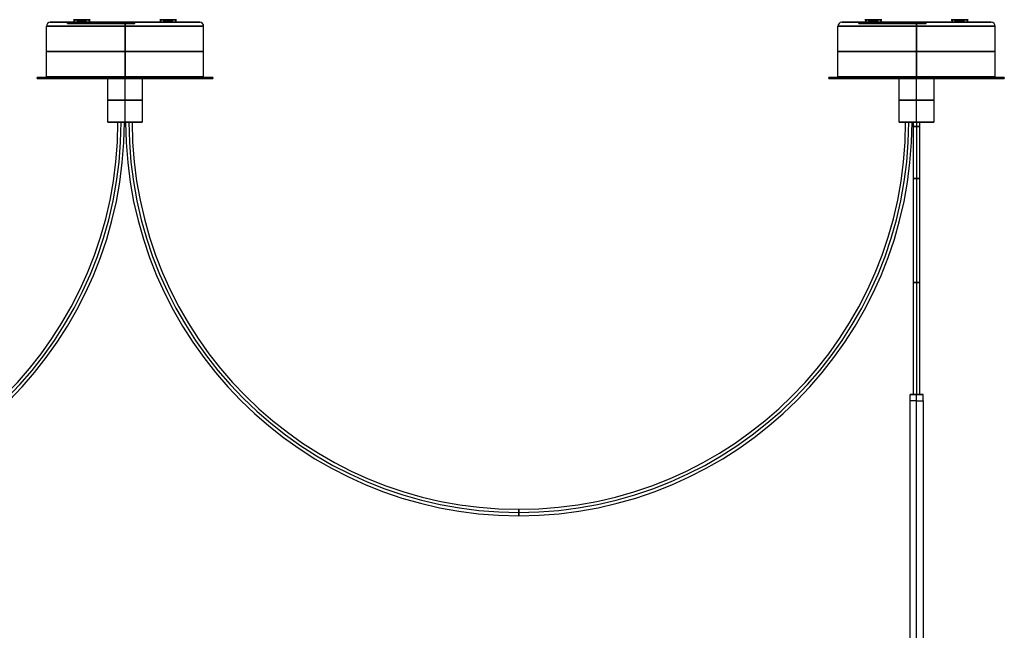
# Model space of a CAD drawing. Header units: millimetres. Extents: x -677 to 676, y -937 to 2.
# Tile 18 of 18: x -81 to 676, y -467 to 2. Entities that reach past the tile are written whole.
import ezdxf

# ---------------------------------------------------------------- set-up
doc = ezdxf.new("R2010")
doc.units = ezdxf.units.MM
doc.header["$MEASUREMENT"] = 0
doc.layers.add('Predefinito', color=7, linetype='Continuous', true_color=0xff0200)

msp = doc.modelspace()

# ---------------------------------------------------------------- linework, layer by layer
at = {"layer": 'Predefinito'}
for p, q in [((-19.19, 0), (-57.5, 0)), ((-44.32, -1, -15.63), (-44.32, 0, -15.63)), ((-34.65, 2, -34.65), (-37.83, 2, -37.83)), ((-36.06, 2, -30.41), (-37.83, 2, -28.64)), ((-34.65, 2, 34.65), (-37.83, 2, 37.83)), ((-37.83, 2, 28.64), (-36.06, 2, 30.41)), ((-36.82, -1, -23.13), (-36.82, 0, -23.13)), ((-36.65, 1, -31.82), (-36.65, 2, -31.82)), ((-36.65, 1, 31.82), (-36.65, 2, 31.82)), ((-36.06, 2, -33.23), (-36.06, 1, -33.23)), ((-36.06, 1, 33.23), (-36.06, 2, 33.23)), ((-33.23, 1.5, -36.06), (-36.06, 1.5, -33.23)), ((-36.06, 1.5, 33.23), (-33.23, 1.5, 36.06)), ((-36.06, 1, -33.23), (-30.41, 1, -33.23)), ((-36.06, 1, 33.23), (-30.41, 1, 33.23)), ((-34.65, 1, -29.82), (-34.65, 2, -29.82)), ((-34.65, 1, -34.65), (-34.65, 2, -34.65)), ((-34.65, 1, 29.82), (-34.65, 2, 29.82)), ((-34.65, 1, 34.65), (-34.65, 2, 34.65)), ((-33.89, 0, -22.53), (-33.89, -1, -22.53)), ((-33.23, 1, -30.41), (-33.23, 2, -30.41)), ((-33.23, 2, 30.41), (-33.23, 1, 30.41)), ((-33.23, 2, 36.06), (-33.23, 1, 36.06)), ((-33.23, 1.5, -30.41), (-30.41, 1.5, -33.23)), ((-30.41, 1.5, 33.23), (-33.23, 1.5, 30.41)), ((-33.23, 1, -30.41), (-33.23, 1, -36.06)), ((-33.23, 1, 36.06), (-33.23, 1, 30.41)), ((-28.64, 2, -28.64), (-31.82, 2, -31.82)), ((-31.82, 1, -36.65), (-31.82, 2, -36.65)), ((-31.82, 1, -31.82), (-31.82, 2, -31.82)), ((-28.64, 2, 28.64), (-31.82, 2, 31.82)), ((-31.82, 1, 31.82), (-31.82, 2, 31.82)), ((-31.82, 1, 36.65), (-31.82, 2, 36.65)), ((-30.41, 2, -33.23), (-30.41, 1, -33.23)), ((-28.64, 2, -37.83), (-30.41, 2, -36.06)), ((-30.41, 2, 36.06), (-28.64, 2, 37.83)), ((-29.82, 1, -34.65), (-29.82, 2, -34.65)), ((-29.82, 1, 34.65), (-29.82, 2, 34.65)), ((-21.34, -1, -0.91), (-21.34, 0, -0.91)), ((-15.48, -1, -14.72), (-15.48, 0, -14.72)), ((-2.93, 0, 6.9), (-2.93, -1, 6.9)), ((0, 0, 57.5), (0, 0, 7.5)), ((0, 0, -8.15), (0, 0, -57.5)), ((0, -1, 7.5), (0, 0, 7.5)), ((2.93, -1, -6.9), (2.93, 0, -6.9)), ((57.5, 0), (7.5, 0)), ((7.5, -1), (7.5, 0)), ((28.64, 2, 28.64), (30.41, 2, 30.41)), ((28.64, 2, 37.83), (31.82, 2, 34.65)), ((28.64, 2, -28.64), (30.41, 2, -30.41)), ((31.82, 2, -34.65), (28.64, 2, -37.83)), ((29.82, 1, 31.82), (29.82, 2, 31.82)), ((29.82, 1, -31.82), (29.82, 2, -31.82)), ((30.41, 1, 33.23), (30.41, 2, 33.23)), ((30.41, 2, -33.23), (30.41, 1, -33.23)), ((30.41, 1.5, 33.23), (33.23, 1.5, 36.06)), ((33.23, 1.5, -36.06), (30.41, 1.5, -33.23)), ((30.41, 1, 33.23), (36.06, 1, 33.23)), ((30.41, 1, -33.23), (36.06, 1, -33.23)), ((31.82, 1, 29.82), (31.82, 2, 29.82)), ((31.82, 1, 34.65), (31.82, 2, 34.65)), ((31.82, 1, -29.82), (31.82, 2, -29.82)), ((31.82, 1, -34.65), (31.82, 2, -34.65)), ((33.23, 2, 30.41), (33.23, 1, 30.41)), ((33.23, 2, 36.06), (33.23, 1, 36.06)), ((33.23, 1, -36.06), (33.23, 2, -36.06)), ((36.06, 1.5, 33.23), (33.23, 1.5, 30.41)), ((33.23, 1.5, -30.41), (36.06, 1.5, -33.23)), ((33.23, 1, 36.06), (33.23, 1, 30.41)), ((33.23, 1, -30.41), (33.23, 1, -36.06)), ((34.65, 2, 31.82), (37.83, 2, 28.64)), ((34.65, 1, 31.82), (34.65, 2, 31.82)), ((34.65, 1, 36.65), (34.65, 2, 36.65)), ((37.83, 2, -28.64), (34.65, 2, -31.82)), ((34.65, 1, -36.65), (34.65, 2, -36.65)), ((34.65, 1, -31.82), (34.65, 2, -31.82)), ((36.06, 2, -33.23), (36.06, 1, -33.23)), ((36.06, 2, 36.06), (37.83, 2, 37.83)), ((36.06, 2, -36.06), (37.83, 2, -37.83)), ((36.65, 1, 34.65), (36.65, 2, 34.65)), ((36.65, 1, -34.65), (36.65, 2, -34.65)), ((589.81, 0), (551.5, 0)), ((564.68, -1, -15.63), (564.68, 0, -15.63)), ((574.35, 2, -34.65), (571.17, 2, -37.83)), ((572.94, 2, -30.41), (571.17, 2, -28.64)), ((574.35, 2, 34.65), (571.17, 2, 37.83)), ((571.17, 2, 28.64), (572.94, 2, 30.41)), ((572.18, -1, -23.13), (572.18, 0, -23.13)), ((572.35, 1, -31.82), (572.35, 2, -31.82)), ((572.35, 1, 31.82), (572.35, 2, 31.82)), ((572.94, 2, -33.23), (572.94, 1, -33.23)), ((572.94, 1, 33.23), (572.94, 2, 33.23)), ((575.77, 1.5, -36.06), (572.94, 1.5, -33.23)), ((572.94, 1.5, 33.23), (575.77, 1.5, 36.06)), ((572.94, 1, -33.23), (578.59, 1, -33.23)), ((572.94, 1, 33.23), (578.59, 1, 33.23)), ((574.35, 1, -29.82), (574.35, 2, -29.82)), ((574.35, 1, -34.65), (574.35, 2, -34.65)), ((574.35, 1, 29.82), (574.35, 2, 29.82)), ((574.35, 1, 34.65), (574.35, 2, 34.65)), ((575.11, 0, -22.53), (575.11, -1, -22.53)), ((575.77, 1, -30.41), (575.77, 2, -30.41)), ((575.77, 2, 30.41), (575.77, 1, 30.41)), ((575.77, 2, 36.06), (575.77, 1, 36.06)), ((575.77, 1.5, -30.41), (578.59, 1.5, -33.23)), ((578.59, 1.5, 33.23), (575.77, 1.5, 30.41)), ((575.77, 1, -30.41), (575.77, 1, -36.06)), ((575.77, 1, 36.06), (575.77, 1, 30.41)), ((580.36, 2, -28.64), (577.18, 2, -31.82)), ((577.18, 1, -36.65), (577.18, 2, -36.65)), ((577.18, 1, -31.82), (577.18, 2, -31.82)), ((580.36, 2, 28.64), (577.18, 2, 31.82)), ((577.18, 1, 31.82), (577.18, 2, 31.82)), ((577.18, 1, 36.65), (577.18, 2, 36.65)), ((578.59, 2, -33.23), (578.59, 1, -33.23)), ((580.36, 2, -37.83), (578.59, 2, -36.06)), ((578.59, 2, 36.06), (580.36, 2, 37.83)), ((579.18, 1, -34.65), (579.18, 2, -34.65)), ((579.18, 1, 34.65), (579.18, 2, 34.65)), ((587.66, -1, -0.91), (587.66, 0, -0.91)), ((593.52, -1, -14.72), (593.52, 0, -14.72)), ((606.07, 0, 6.9), (606.07, -1, 6.9)), ((609, 0, 57.5), (609, 0, 7.5)), ((609, 0, -8.15), (609, 0, -57.5)), ((609, -1, 7.5), (609, 0, 7.5)), ((611.93, -1, -6.9), (611.93, 0, -6.9)), ((666.5, 0), (616.5, 0)), ((616.5, -1), (616.5, 0)), ((637.64, 2, 28.64), (639.41, 2, 30.41)), ((637.64, 2, 37.83), (640.82, 2, 34.65)), ((637.64, 2, -28.64), (639.41, 2, -30.41)), ((640.82, 2, -34.65), (637.64, 2, -37.83)), ((638.82, 1, 31.82), (638.82, 2, 31.82)), ((638.82, 1, -31.82), (638.82, 2, -31.82)), ((639.41, 1, 33.23), (639.41, 2, 33.23)), ((639.41, 2, -33.23), (639.41, 1, -33.23)), ((639.41, 1.5, 33.23), (642.23, 1.5, 36.06)), ((642.23, 1.5, -36.06), (639.41, 1.5, -33.23)), ((639.41, 1, 33.23), (645.06, 1, 33.23)), ((639.41, 1, -33.23), (645.06, 1, -33.23)), ((640.82, 1, 29.82), (640.82, 2, 29.82)), ((640.82, 1, 34.65), (640.82, 2, 34.65)), ((640.82, 1, -29.82), (640.82, 2, -29.82)), ((640.82, 1, -34.65), (640.82, 2, -34.65)), ((642.23, 2, 30.41), (642.23, 1, 30.41)), ((642.23, 2, 36.06), (642.23, 1, 36.06)), ((642.23, 1, -36.06), (642.23, 2, -36.06)), ((645.06, 1.5, 33.23), (642.23, 1.5, 30.41)), ((642.23, 1.5, -30.41), (645.06, 1.5, -33.23)), ((642.23, 1, 36.06), (642.23, 1, 30.41)), ((642.23, 1, -30.41), (642.23, 1, -36.06)), ((643.65, 2, 31.82), (646.83, 2, 28.64)), ((643.65, 1, 31.82), (643.65, 2, 31.82)), ((643.65, 1, 36.65), (643.65, 2, 36.65)), ((646.83, 2, -28.64), (643.65, 2, -31.82)), ((643.65, 1, -36.65), (643.65, 2, -36.65)), ((643.65, 1, -31.82), (643.65, 2, -31.82)), ((645.06, 2, -33.23), (645.06, 1, -33.23)), ((645.06, 2, 36.06), (646.83, 2, 37.83)), ((645.06, 2, -36.06), (646.83, 2, -37.83)), ((645.65, 1, 34.65), (645.65, 2, 34.65)), ((645.65, 1, -34.65), (645.65, 2, -34.65)), ((-60.5, -42), (-60.5, -3)), ((-39.75, -0.5, -8.73), (-2.93, -0.5, 6.9)), ((-37.6, -1, -7.81), (0.78, -1, -7.81)), ((2.93, -0.5, -6.9), (-33.89, -0.5, -22.53)), ((-18.41, -1, 0.33), (-18.41, -1, -15.96)), ((0, -3, -60.5), (0, -42, -60.5)), ((0, -42, 60.5), (0, -3, 60.5)), ((60.5, -42), (60.5, -3)), ((548.5, -42), (548.5, -3)), ((569.25, -0.5, -8.73), (606.07, -0.5, 6.9)), ((571.4, -1, -7.81), (609.78, -1, -7.81)), ((611.93, -0.5, -6.9), (575.11, -0.5, -22.53)), ((590.59, -1, 0.33), (590.59, -1, -15.96)), ((609, -3, -60.5), (609, -42, -60.5)), ((609, -42, 60.5), (609, -3, 60.5)), ((669.5, -42), (669.5, -3)), ((-67.5, -43.1), (-67.5, -42.3)), ((-59, -42.3), (-67.5, -42.3)), ((-13.3, -43.1), (-67.5, -43.1)), ((-59, -42), (-60.5, -42)), ((-59, -42.3), (-59, -42)), ((-13.3, -76.8), (-13.3, -43.1)), ((0, -42.3, 59), (0, -42, 59)), ((0, -42, -59), (0, -42.3, -59)), ((0, -42, 60.5), (0, -42, 59)), ((0, -42, -59), (0, -42, -60.5)), ((0, -42.3, 67.5), (0, -42.3, 59)), ((0, -42.3, -59), (0, -42.3, -67.5)), ((0, -42.3, -67.5), (0, -43.1, -67.5)), ((0, -42.3, 67.5), (0, -43.1, 67.5)), ((0, -43.1, 67.5), (0, -43.1, 13.3)), ((0, -43.1, -13.3), (0, -43.1, -67.5)), ((0, -76.8, -13.3), (0, -43.1, -13.3)), ((0, -76.8, 13.3), (0, -43.1, 13.3)), ((13.3, -43.1), (13.3, -76.8)), ((67.5, -43.1), (13.3, -43.1)), ((60.5, -42), (59, -42)), ((59, -42.3), (59, -42)), ((67.5, -42.3), (59, -42.3)), ((67.5, -42.3), (67.5, -43.1)), ((541.5, -43.1), (541.5, -42.3)), ((550, -42.3), (541.5, -42.3)), ((595.7, -43.1), (541.5, -43.1)), ((550, -42), (548.5, -42)), ((550, -42.3), (550, -42)), ((595.7, -76.8), (595.7, -43.1)), ((609, -42.3, 59), (609, -42, 59)), ((609, -42, -59), (609, -42.3, -59)), ((609, -42, 60.5), (609, -42, 59)), ((609, -42, -59), (609, -42, -60.5)), ((609, -42.3, -67.5), (609, -43.1, -67.5)), ((609, -42.3, 67.5), (609, -42.3, 59)), ((609, -42.3, -59), (609, -42.3, -67.5)), ((609, -42.3, 67.5), (609, -43.1, 67.5)), ((609, -76.8, -13.3), (609, -43.1, -13.3)), ((609, -43.1, 67.5), (609, -43.1, 13.3)), ((609, -43.1, -13.3), (609, -43.1, -67.5)), ((609, -76.8, 13.3), (609, -43.1, 13.3)), ((622.3, -43.1), (622.3, -76.8)), ((676.5, -43.1), (622.3, -43.1)), ((669.5, -42), (668, -42)), ((668, -42.3), (668, -42)), ((676.5, -42.3), (668, -42.3)), ((676.5, -42.3), (676.5, -43.1)), ((-13.3, -76.8), (-5.5, -76.8)), ((-0.5, -76.8), (0.5, -76.8)), ((0, -76.8, 13.3), (0, -76.8, -13.3)), ((5.5, -76.8), (13.3, -76.8)), ((595.7, -76.8), (600.5, -76.8)), ((605.5, -76.8), (606.5, -76.8)), ((609, -76.8, 13.3), (609, -76.8, 2.5)), ((609, -76.8, -2.5), (609, -76.8, -13.3)), ((611.5, -76.8), (622.3, -76.8)), ((606.5, -286.1), (604, -286.1)), ((604, -291.1), (604, -286.1)), ((609, -291.1, -5), (609, -286.1, -5)), ((609, -291.1, 5), (609, -286.1, 5)), ((609, -286.1, 5), (609, -286.1, 2.5)), ((609, -286.1, -2.5), (609, -286.1, -5)), ((614, -286.1), (611.5, -286.1)), ((614, -291.1), (614, -286.1)), ((604, -828.46), (604, -291.1)), ((609, -828.46, 5), (609, -291.1, 5)), ((609, -828.46, -5), (609, -291.1, -5)), ((614, -291.1), (614, -828.46))]:
    msp.add_line(p, q, dxfattribs=at)
for centre, radius, start, end in [((-57.5, -3), 3, 90, 180), ((57.5, -3), 3, 0, 90), ((551.5, -3), 3, 90, 180), ((666.5, -3), 3, 0, 90), ((-303, -76.8), 302.5, 180, 0), ((-303, -76.8, 0.01), 302.5, 180, 0), ((-303, -76.8, -0.01), 302.5, 180, 0), ((-303, -76.8, 2.5), 299.99, 180, 0), ((-303, -76.8, -2.5), 299.99, 180, 0), ((-303, -76.8), 297.5, 180, 0), ((303, -76.8), 302.5, 180, 0), ((303, -76.8, 0.01), 302.5, 180, 0), ((303, -76.8, -0.01), 302.5, 180, 0), ((303, -76.8, 2.5), 299.99, 180, 0), ((303, -76.8, -2.5), 299.99, 180, 0), ((303, -76.8), 297.5, 180, 0)]:
    msp.add_arc(centre, radius, start, end, dxfattribs=at)
at = {"layer": 'Predefinito', "extrusion": (0, 1, 0)}
for centre, radius, start, end in [((0, 0), 57.5, 270, 90), ((33.23, -33.23), 8.5, 315, 135), ((33.23, 33.23), 8.5, 225, 45), ((33.23, -33.23, 2), 6.5, 315, 135), ((33.23, -33.23, 2), 6.5, 315, 135), ((33.23, 33.23, 2), 6.5, 225, 45), ((33.23, 33.23, 2), 6.5, 225, 45), ((33.23, -33.23), 8.5, 135, 315), ((33.23, 33.23), 8.5, 45, 225), ((33.23, -33.23, 2), 6.5, 135, 315), ((33.23, 33.23, 2), 6.5, 45, 225), ((33.23, -33.23, 2), 6.5, 135, 315), ((33.23, 33.23, 2), 6.5, 45, 225), ((34.65, -31.82, 2), 2, 315, 135), ((34.65, 31.82, 2), 2, 225, 45), ((34.65, -31.82, 1.5), 2, 315, 135), ((34.65, 31.82, 1.5), 2, 225, 45), ((34.65, -31.82, 1), 2, 315, 135), ((34.65, 31.82, 1), 2, 225, 45), ((31.82, -34.65, 2), 2, 135, 315), ((31.82, -34.65, 1.5), 2, 135, 315), ((31.82, 34.65, 1.5), 2, 45, 225), ((31.82, -34.65, 1), 2, 135, 315), ((31.82, 34.65, 1), 2, 45, 225), ((0, 0), 57.5, 90, 270), ((-33.23, 33.23), 8.5, 315, 135), ((-33.23, -33.23), 8.5, 225, 45), ((-33.23, -33.23, 2), 6.5, 225, 45), ((-33.23, -33.23, 2), 6.5, 225, 45), ((-33.23, 33.23, 2), 6.5, 315, 135), ((-33.23, 33.23, 2), 6.5, 315, 135), ((-33.23, 33.23), 8.5, 135, 315), ((-33.23, -33.23), 8.5, 45, 225), ((-33.23, 33.23, 2), 6.5, 135, 315), ((-33.23, -33.23, 2), 6.5, 45, 225), ((-33.23, 33.23, 2), 6.5, 135, 315), ((-33.23, -33.23, 2), 6.5, 45, 225), ((-31.82, -31.82, 2), 2, 315, 135), ((-31.82, 31.82, 1.5), 2, 225, 45), ((-31.82, -31.82, 1.5), 2, 315, 135), ((-31.82, 31.82, 1), 2, 225, 45), ((-31.82, -31.82, 1), 2, 315, 135), ((-34.65, 34.65, 2), 2, 45, 225), ((-34.65, -34.65, 2), 2, 135, 315), ((-34.65, 34.65, 1.5), 2, 45, 225), ((-34.65, -34.65, 1.5), 2, 135, 315), ((-34.65, 34.65, 1), 2, 45, 225), ((-34.65, -34.65, 1), 2, 135, 315), ((-609, 0), 57.5, 270, 90), ((-575.77, 33.23), 8.5, 225, 45), ((-575.77, -33.23), 8.5, 315, 135), ((-575.77, -33.23, 2), 6.5, 315, 135), ((-575.77, 33.23, 2), 6.5, 225, 45), ((-575.77, -33.23, 2), 6.5, 315, 135), ((-575.77, 33.23, 2), 6.5, 225, 45), ((-575.77, -33.23), 8.5, 135, 315), ((-575.77, 33.23), 8.5, 45, 225), ((-575.77, -33.23, 2), 6.5, 135, 315), ((-575.77, 33.23, 2), 6.5, 45, 225), ((-575.77, -33.23, 2), 6.5, 135, 315), ((-575.77, 33.23, 2), 6.5, 45, 225), ((-574.35, -31.82, 2), 2, 315, 135), ((-574.35, -31.82, 1.5), 2, 315, 135), ((-574.35, 31.82, 1.5), 2, 225, 45), ((-574.35, -31.82, 1), 2, 315, 135), ((-574.35, 31.82, 1), 2, 225, 45), ((-577.18, -34.65, 2), 2, 135, 315), ((-577.18, -34.65, 1.5), 2, 135, 315), ((-577.18, 34.65, 1.5), 2, 45, 225), ((-577.18, -34.65, 1), 2, 135, 315), ((-577.18, 34.65, 1), 2, 45, 225), ((-609, 0), 57.5, 90, 270), ((-642.23, -33.23), 8.5, 225, 45), ((-642.23, 33.23), 8.5, 315, 135), ((-642.23, 33.23, 2), 6.5, 315, 135), ((-642.23, -33.23, 2), 6.5, 225, 45), ((-642.23, 33.23, 2), 6.5, 315, 135), ((-642.23, -33.23, 2), 6.5, 225, 45), ((-642.23, 33.23), 8.5, 135, 315), ((-642.23, -33.23), 8.5, 45, 225), ((-642.23, 33.23, 2), 6.5, 135, 315), ((-642.23, -33.23, 2), 6.5, 45, 225), ((-642.23, 33.23, 2), 6.5, 135, 315), ((-642.23, -33.23, 2), 6.5, 45, 225), ((-640.82, -31.82, 2), 2, 315, 135), ((-640.82, 31.82, 1.5), 2, 225, 45), ((-640.82, -31.82, 1.5), 2, 315, 135), ((-640.82, 31.82, 1), 2, 225, 45), ((-640.82, -31.82, 1), 2, 315, 135), ((-643.65, -34.65, 2), 2, 135, 315), ((-643.65, 34.65, 1.5), 2, 45, 225), ((-643.65, -34.65, 1.5), 2, 135, 315), ((-643.65, 34.65, 1), 2, 45, 225), ((-643.65, -34.65, 1), 2, 135, 315), ((36.82, -15.63, -0.5), 7.5, 247, 67), ((36.82, -15.63, -1), 7.5, 247, 67), ((0, 0, -0.5), 7.5, 67, 247), ((0, 0, -1), 7.5, 67, 247), ((-572.18, -15.63, -1), 7.5, 247, 67), ((-572.18, -15.63, -0.5), 7.5, 247, 67), ((-609, 0, -0.5), 7.5, 67, 247), ((-609, 0, -1), 7.5, 67, 247), ((0, 0, -22.5), 60.5, 270, 90), ((0, 0, -22.5), 60.5, 90, 270), ((-609, 0, -22.5), 60.5, 270, 90), ((-609, 0, -22.5), 60.5, 90, 270), ((0, 0, -42.3), 67.5, 180, 0), ((0, 0, -42.3), 67.5, 0, 180), ((0, 0, -42.7), 67.5, 180, 0), ((0, 0, -42.7), 67.5, 0, 180), ((0, 0, -43.1), 67.5, 180, 0), ((0, 0, -43.1), 67.5, 0, 180), ((0, 0, -42.15), 59, 270, 90), ((0, 0, -42), 59, 270, 90), ((0, 0, -42.3), 59, 270, 90), ((0, 0, -42), 59, 90, 270), ((0, 0, -42.15), 59, 90, 270), ((0, 0, -42.3), 59, 90, 270), ((-609, 0, -42.3), 67.5, 180, 0), ((-609, 0, -42.3), 67.5, 0, 180), ((-609, 0, -42.7), 67.5, 180, 0), ((-609, 0, -42.7), 67.5, 0, 180), ((-609, 0, -43.1), 67.5, 180, 0), ((-609, 0, -43.1), 67.5, 0, 180), ((-609, 0, -42), 59, 270, 90), ((-609, 0, -42.15), 59, 270, 90), ((-609, 0, -42.3), 59, 270, 90), ((-609, 0, -42), 59, 90, 270), ((-609, 0, -42.15), 59, 90, 270), ((-609, 0, -42.3), 59, 90, 270), ((0, 0, -59.95), 13.3, 180, 0), ((0, 0, -59.95), 13.3, 0, 180), ((-609, 0, -59.95), 13.3, 180, 0), ((-609, 0, -59.95), 13.3, 0, 180), ((3, 0, -76.8), 2.5, 0, 179.76127), ((3, 0, -76.8), 2.5, 180.23873, 0), ((3, 0, -76.8), 2.5, 0, 179.76127), ((3, 0, -76.8), 2.5, 179.76127, 180), ((3, 0, -76.8), 2.5, 180, 180.23873), ((3, 0, -76.8), 2.5, 180, 180.23873), ((-3, 0, -76.8), 2.5, 0.23873, 180), ((-3, 0, -76.8), 2.5, 360, 0.23873), ((-3, 0, -76.8), 2.5, 359.76127, 360), ((-3, 0, -76.8), 2.5, 180, 359.76127), ((-603, 0, -76.8), 2.5, 0, 179.76127), ((-603, 0, -76.8), 2.5, 180.23873, 0), ((-603, 0, -76.8), 2.5, 0, 179.76127), ((-603, 0, -76.8), 2.5, 179.76127, 180), ((-603, 0, -76.8), 2.5, 180, 180.23873), ((-603, 0, -76.8), 2.5, 180, 180.23873)]:
    msp.add_arc(centre, radius, start, end, dxfattribs=at)
at = {"layer": 'Predefinito', "extrusion": (-2.21841e-18, 1, -2.17524e-18)}
for centre in [(36.82, -15.63), (-572.18, -15.63)]:
    msp.add_arc(centre, 7.5, 247, 67, dxfattribs=at)
at = {"layer": 'Predefinito', "extrusion": (0.684144, 0, 0.729347)}
for centre, start, end in [((0, 8, -46.98), 360, 90), ((0, 53.48, 1.5), 360, 90), ((0, -5, -46.98), 270, 0), ((0, 40.48, 1.5), 270, 0), ((0, 5, 46.98), 360, 90), ((0, -40.48, -1.5), 360, 90), ((0, -8, 46.98), 270, 0), ((0, -53.48, -1.5), 270, 0), ((0, -436.17, 369.67), 360, 90), ((0, -390.7, 418.15), 360, 90), ((0, -449.17, 369.67), 270, 0), ((0, -403.7, 418.15), 270, 0), ((0, -439.17, 463.62), 360, 90), ((0, -484.65, 415.14), 360, 90), ((0, -452.17, 463.62), 270, 0), ((0, -497.65, 415.14), 270, 0)]:
    msp.add_arc(centre, 2, start, end, dxfattribs=at)
at = {"layer": 'Predefinito', "extrusion": (0.707107, 7.46351e-09, -0.707107)}
msp.add_arc((0, -53.5, 0), 2, 270, 0, dxfattribs=at)
at = {"layer": 'Predefinito', "extrusion": (0.707107, -7.46351e-09, 0.707107)}
msp.add_arc((0, 53.5, 0), 2, 0, 90, dxfattribs=at)
at = {"layer": 'Predefinito', "extrusion": (0.729347, 0, -0.684144)}
for centre, start, end in [((0, -53.48, -1.5), 270, 0), ((0, -5, -46.98), 270, 0), ((0, -40.48, -1.5), 360, 90), ((0, 8, -46.98), 360, 90), ((0, 40.48, 1.5), 270, 0), ((0, -8, 46.98), 270, 0), ((0, 53.48, 1.5), 360, 90), ((0, 5, 46.98), 360, 90), ((0, 363.17, 442.67), 270, 0), ((0, 411.65, 397.2), 270, 0), ((0, 376.17, 442.67), 360, 90), ((0, 424.65, 397.2), 360, 90), ((0, 457.12, 445.67), 270, 0), ((0, 408.64, 491.15), 270, 0), ((0, 470.12, 445.67), 360, 90), ((0, 421.64, 491.15), 360, 90)]:
    msp.add_arc(centre, 2, start, end, dxfattribs=at)
at = {"layer": 'Predefinito', "extrusion": (7.84419e-32, 1, 7.84419e-32)}
msp.add_arc((31.82, 34.65, 2), 2, 45, 225, dxfattribs=at)
at = {"layer": 'Predefinito', "extrusion": (-0.707107, -6.07957e-10, 0.707107)}
msp.add_arc((0, -40.5, 0), 2, 90, 180, dxfattribs=at)
at = {"layer": 'Predefinito', "extrusion": (0.707107, -6.07957e-10, 0.707107)}
msp.add_arc((0, 40.5, 0), 2, 270, 0, dxfattribs=at)
at = {"layer": 'Predefinito', "extrusion": (2.21841e-18, 1, 2.17524e-18)}
for centre in [(0, 0), (-609, 0)]:
    msp.add_arc(centre, 7.5, 67, 247, dxfattribs=at)
at = {"layer": 'Predefinito', "extrusion": (1, 0, 0)}
for centre, radius, start, end in [((-3, -57.5), 3, 270, 0), ((-3, 57.5), 3, 0, 90), ((-3, -57.5, 609), 3, 270, 0), ((-3, 57.5, 609), 3, 0, 90), ((-376.8, 0, 303), 2.5, 0, 179.76127), ((-376.8, 0, 303), 2.5, 180.23873, 0), ((-376.8, 0, 303), 2.5, 179.76127, 180), ((-376.8, 0, 303), 2.5, 180, 180.23873)]:
    msp.add_arc(centre, radius, start, end, dxfattribs=at)
at = {"layer": 'Predefinito', "extrusion": (-0.707107, 6.07957e-10, 0.707107)}
msp.add_arc((0, 40.5, 0), 2, 180, 270, dxfattribs=at)
at = {"layer": 'Predefinito', "extrusion": (0.707107, 6.07957e-10, 0.707107)}
msp.add_arc((0, -40.5, 0), 2, 360, 90, dxfattribs=at)
at = {"layer": 'Predefinito', "extrusion": (-2.61473e-32, 1, -2.61473e-32)}
msp.add_arc((-31.82, 31.82, 2), 2, 225, 45, dxfattribs=at)
at = {"layer": 'Predefinito', "extrusion": (0.707107, -7.46351e-09, -0.707107)}
msp.add_arc((0, 53.5, 0), 2, 360, 90, dxfattribs=at)
at = {"layer": 'Predefinito', "extrusion": (0.707107, 7.46351e-09, 0.707107)}
msp.add_arc((0, -53.5, 0), 2, 270, 360, dxfattribs=at)
at = {"layer": 'Predefinito', "extrusion": (0.707107, -3.49942e-12, -0.707107)}
msp.add_arc((0, 377.13, 430.63), 2, 270, 360, dxfattribs=at)
at = {"layer": 'Predefinito', "extrusion": (0.707107, -3.46684e-12, 0.707107)}
msp.add_arc((0, -377.13, 430.63), 2, 0, 90, dxfattribs=at)
at = {"layer": 'Predefinito', "extrusion": (7.58271e-31, 1, 7.58271e-31)}
msp.add_arc((-574.35, 31.82, 2), 2, 225, 45, dxfattribs=at)
at = {"layer": 'Predefinito', "extrusion": (-9.80523e-32, 1, -9.80523e-32)}
msp.add_arc((-577.18, 34.65, 2), 2, 45, 225, dxfattribs=at)
at = {"layer": 'Predefinito', "extrusion": (0.707107, 3.4542e-12, -0.707107)}
msp.add_arc((0, 390.13, 430.63), 2, 0, 90, dxfattribs=at)
at = {"layer": 'Predefinito', "extrusion": (0.707107, 3.50319e-12, 0.707107)}
msp.add_arc((0, -390.13, 430.63), 2, 270, 360, dxfattribs=at)
at = {"layer": 'Predefinito', "extrusion": (0.707107, -3.50068e-12, -0.707107)}
msp.add_arc((0, 471.13, 430.63), 2, 270, 360, dxfattribs=at)
at = {"layer": 'Predefinito', "extrusion": (0.707107, -3.5371e-12, 0.707107)}
msp.add_arc((0, -471.13, 430.63), 2, 0, 90, dxfattribs=at)
at = {"layer": 'Predefinito', "extrusion": (-2.85441e-31, 1, -2.85441e-31)}
msp.add_arc((-640.82, 31.82, 2), 2, 225, 45, dxfattribs=at)
at = {"layer": 'Predefinito', "extrusion": (8.91187e-31, 1, 8.91187e-31)}
msp.add_arc((-643.65, 34.65, 2), 2, 45, 225, dxfattribs=at)
at = {"layer": 'Predefinito', "extrusion": (0.707107, 3.47677e-12, -0.707107)}
msp.add_arc((0, 484.13, 430.63), 2, 0, 90, dxfattribs=at)
at = {"layer": 'Predefinito', "extrusion": (0.707107, 3.46673e-12, 0.707107)}
msp.add_arc((0, -484.13, 430.63), 2, 270, 360, dxfattribs=at)
at = {"layer": 'Predefinito', "extrusion": (2.93613e-17, 1, 3.67016e-18)}
for centre in [(0, 0, -3), (-609, 0, -3)]:
    msp.add_arc(centre, 60.5, 270, 90, dxfattribs=at)
at = {"layer": 'Predefinito', "extrusion": (-2.93613e-17, 1, -3.67016e-18)}
for centre in [(0, 0, -3), (-609, 0, -3)]:
    msp.add_arc(centre, 60.5, 90, 270, dxfattribs=at)
at = {"layer": 'Predefinito', "extrusion": (3.52335e-16, 1, -2.91593e-47)}
msp.add_arc((0, 0, -42), 60.5, 270, 90, dxfattribs=at)
at = {"layer": 'Predefinito', "extrusion": (-7.0878e-32, 1, 6.94515e-15)}
for centre in [(0, 0, -43.1), (-609, 0, -43.1)]:
    msp.add_arc(centre, 13.3, 180, 0, dxfattribs=at)
at = {"layer": 'Predefinito', "extrusion": (7.0878e-32, 1, -6.94515e-15)}
for centre in [(0, 0, -43.1), (-609, 0, -43.1)]:
    msp.add_arc(centre, 13.3, 0, 180, dxfattribs=at)
at = {"layer": 'Predefinito', "extrusion": (-3.52335e-16, 1, 2.91593e-47)}
msp.add_arc((0, 0, -42), 60.5, 90, 270, dxfattribs=at)
at = {"layer": 'Predefinito', "extrusion": (3.52335e-16, 1, 0)}
msp.add_arc((-609, 0, -42), 60.5, 270, 90, dxfattribs=at)
at = {"layer": 'Predefinito', "extrusion": (-3.52335e-16, 1, 0)}
msp.add_arc((-609, 0, -42), 60.5, 90, 270, dxfattribs=at)
at = {"layer": 'Predefinito', "extrusion": (1.09043e-32, 1, -1.06849e-15)}
for centre in [(0, 0, -76.8), (-609, 0, -76.8)]:
    msp.add_arc(centre, 13.3, 180, 0, dxfattribs=at)
at = {"layer": 'Predefinito', "extrusion": (-1.09043e-32, 1, 1.06849e-15)}
for centre in [(0, 0, -76.8), (-609, 0, -76.8)]:
    msp.add_arc(centre, 13.3, 0, 180, dxfattribs=at)
at = {"layer": 'Predefinito', "extrusion": (0, 1, 1.55751e-12)}
for start, end in [(270, 90), (90, 270)]:
    msp.add_arc((-609, 0, -286.1), 5, start, end, dxfattribs=at)
at = {"layer": 'Predefinito', "extrusion": (4.63842e-12, 1, 6.95763e-12)}
msp.add_arc((-609, 0, -291.1), 5, 270, 0, dxfattribs=at)
at = {"layer": 'Predefinito', "extrusion": (0, 1, 2.31921e-12)}
msp.add_arc((-609, 0, -291.1), 5, 90, 180, dxfattribs=at)
at = {"layer": 'Predefinito'}
for points in [[(-2.93, 0, 6.9), (-21.34, 0, -0.91), (-39.75, 0, -8.73)], [(-39.75, 0, -8.73), (-39.75, -0.5, -8.73), (-39.75, -1, -8.73)], [(-36.06, 2, -33.23), (-34.65, 2, -34.65), (-33.23, 2, -36.06)], [(-33.23, 2, 36.06), (-34.65, 2, 34.65), (-36.06, 2, 33.23)], [(-33.23, 1, -36.06), (-34.65, 1, -34.65), (-36.06, 1, -33.23)], [(-36.06, 1, 33.23), (-34.65, 1, 34.65), (-33.23, 1, 36.06)], [(-33.89, 0, -22.53), (-15.48, 0, -14.72), (2.93, 0, -6.9)], [(-30.41, 2, -33.23), (-31.82, 2, -31.82), (-33.23, 2, -30.41)], [(-33.23, 2, -36.06), (-33.23, 1.5, -36.06), (-33.23, 1, -36.06)], [(-33.23, 2, 30.41), (-31.82, 2, 31.82), (-30.41, 2, 33.23)], [(-33.23, 1, -30.41), (-31.82, 1, -31.82), (-30.41, 1, -33.23)], [(-30.41, 1, 33.23), (-31.82, 1, 31.82), (-33.23, 1, 30.41)], [(-30.41, 2, 33.23), (-30.41, 1.5, 33.23), (-30.41, 1, 33.23)], [(33.23, 2, 36.06), (31.82, 2, 34.65), (30.41, 2, 33.23)], [(30.41, 2, -33.23), (31.82, 2, -34.65), (33.23, 2, -36.06)], [(30.41, 1, 33.23), (31.82, 1, 34.65), (33.23, 1, 36.06)], [(33.23, 1, -36.06), (31.82, 1, -34.65), (30.41, 1, -33.23)], [(33.23, 2, 30.41), (34.65, 2, 31.82), (36.06, 2, 33.23)], [(36.06, 2, -33.23), (34.65, 2, -31.82), (33.23, 2, -30.41)], [(33.23, 2, -30.41), (33.23, 1.5, -30.41), (33.23, 1, -30.41)], [(36.06, 1, 33.23), (34.65, 1, 31.82), (33.23, 1, 30.41)], [(33.23, 1, -30.41), (34.65, 1, -31.82), (36.06, 1, -33.23)], [(36.06, 2, 33.23), (36.06, 1.5, 33.23), (36.06, 1, 33.23)], [(606.07, 0, 6.9), (587.66, 0, -0.91), (569.25, 0, -8.73)], [(569.25, 0, -8.73), (569.25, -0.5, -8.73), (569.25, -1, -8.73)], [(572.94, 2, -33.23), (574.35, 2, -34.65), (575.77, 2, -36.06)], [(575.77, 2, 36.06), (574.35, 2, 34.65), (572.94, 2, 33.23)], [(575.77, 1, -36.06), (574.35, 1, -34.65), (572.94, 1, -33.23)], [(572.94, 1, 33.23), (574.35, 1, 34.65), (575.77, 1, 36.06)], [(575.11, 0, -22.53), (593.52, 0, -14.72), (611.93, 0, -6.9)], [(578.59, 2, -33.23), (577.18, 2, -31.82), (575.77, 2, -30.41)], [(575.77, 2, -36.06), (575.77, 1.5, -36.06), (575.77, 1, -36.06)], [(575.77, 2, 30.41), (577.18, 2, 31.82), (578.59, 2, 33.23)], [(575.77, 1, -30.41), (577.18, 1, -31.82), (578.59, 1, -33.23)], [(578.59, 1, 33.23), (577.18, 1, 31.82), (575.77, 1, 30.41)], [(578.59, 2, 33.23), (578.59, 1.5, 33.23), (578.59, 1, 33.23)], [(642.23, 2, 36.06), (640.82, 2, 34.65), (639.41, 2, 33.23)], [(639.41, 2, -33.23), (640.82, 2, -34.65), (642.23, 2, -36.06)], [(639.41, 1, 33.23), (640.82, 1, 34.65), (642.23, 1, 36.06)], [(642.23, 1, -36.06), (640.82, 1, -34.65), (639.41, 1, -33.23)], [(642.23, 2, 30.41), (643.65, 2, 31.82), (645.06, 2, 33.23)], [(645.06, 2, -33.23), (643.65, 2, -31.82), (642.23, 2, -30.41)], [(642.23, 2, -30.41), (642.23, 1.5, -30.41), (642.23, 1, -30.41)], [(645.06, 1, 33.23), (643.65, 1, 31.82), (642.23, 1, 30.41)], [(642.23, 1, -30.41), (643.65, 1, -31.82), (645.06, 1, -33.23)], [(645.06, 2, 33.23), (645.06, 1.5, 33.23), (645.06, 1, 33.23)], [(-39.75, -1, -8.73), (-21.34, -1, -0.91), (-2.93, -1, 6.9)], [(2.93, -1, -6.9), (-15.48, -1, -14.72), (-33.89, -1, -22.53)], [(569.25, -1, -8.73), (587.66, -1, -0.91), (606.07, -1, 6.9)], [(611.93, -1, -6.9), (593.52, -1, -14.72), (575.11, -1, -22.53)]]:
    msp.add_open_spline(points, degree=2, dxfattribs=at)
for points, weights, degree, knots in [([(611.5, -76.8), (611.5, -76.8, 2.5), (609, -76.8, 2.5), (606.5, -76.8, 2.5), (606.5, -76.8)], [1, 0.707106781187, 1, 0.707106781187, 1], 2, [-7.853982, -7.853982, -7.853982, -3.926991, -3.926991, 0, 0, 0]), ([(606.5, -76.8), (606.5, -76.8, -2.5), (609, -76.8, -2.5), (611.5, -76.8, -2.5), (611.5, -76.8)], [1, 0.707106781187, 1, 0.707106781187, 1], 2, [-7.853982, -7.853982, -7.853982, -3.926991, -3.926991, 0, 0, 0]), ([(611.5, -80), (611.5, -80, 1.47), (610.46, -80, 2.5), (609, -80, 2.5), (607.54, -80, 2.5), (606.5, -80, 1.47), (606.5, -80)], [1.15675898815, 0.938030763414, 0.948198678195, 1.18726273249, 0.948198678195, 0.938030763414, 1.15675898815], 3, [0.196307, 0.196307, 0.196307, 0.196307, 4.615489, 4.615489, 4.615489, 9.034672, 9.034672, 9.034672, 9.034672]), ([(606.5, -80), (606.5, -80, -1.47), (607.54, -80, -2.5), (609, -80, -2.5), (610.46, -80, -2.5), (611.5, -80, -1.47), (611.5, -80)], [1.15675898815, 0.938030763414, 0.948198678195, 1.18726273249, 0.948198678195, 0.938030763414, 1.15675898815], 3, [0.196307, 0.196307, 0.196307, 0.196307, 4.615489, 4.615489, 4.615489, 9.034672, 9.034672, 9.034672, 9.034672]), ([(611.5, -120), (611.5, -120, 1.47), (610.46, -120, 2.5), (609, -120, 2.5), (607.54, -120, 2.5), (606.5, -120, 1.47), (606.5, -120)], [1.15675898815, 0.938030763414, 0.948198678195, 1.18726273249, 0.948198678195, 0.938030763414, 1.15675898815], 3, [0.196307, 0.196307, 0.196307, 0.196307, 4.615489, 4.615489, 4.615489, 9.034672, 9.034672, 9.034672, 9.034672]), ([(606.5, -120), (606.5, -120, -1.47), (607.54, -120, -2.5), (609, -120, -2.5), (610.46, -120, -2.5), (611.5, -120, -1.47), (611.5, -120)], [1.15675898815, 0.938030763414, 0.948198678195, 1.18726273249, 0.948198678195, 0.938030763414, 1.15675898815], 3, [0.196307, 0.196307, 0.196307, 0.196307, 4.615489, 4.615489, 4.615489, 9.034672, 9.034672, 9.034672, 9.034672]), ([(611.5, -200), (611.5, -200, 1.47), (610.46, -200, 2.5), (609, -200, 2.5), (607.54, -200, 2.5), (606.5, -200, 1.47), (606.5, -200)], [1.15675898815, 0.938030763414, 0.948198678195, 1.18726273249, 0.948198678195, 0.938030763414, 1.15675898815], 3, [0.196307, 0.196307, 0.196307, 0.196307, 4.615489, 4.615489, 4.615489, 9.034672, 9.034672, 9.034672, 9.034672]), ([(606.5, -200), (606.5, -200, -1.47), (607.54, -200, -2.5), (609, -200, -2.5), (610.46, -200, -2.5), (611.5, -200, -1.47), (611.5, -200)], [1.15675898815, 0.938030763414, 0.948198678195, 1.18726273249, 0.948198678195, 0.938030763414, 1.15675898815], 3, [0.196307, 0.196307, 0.196307, 0.196307, 4.615489, 4.615489, 4.615489, 9.034672, 9.034672, 9.034672, 9.034672]), ([(606.5, -286.1), (606.5, -286.1, 1.47), (607.54, -286.1, 2.5), (609, -286.1, 2.5), (610.46, -286.1, 2.5), (611.5, -286.1, 1.47), (611.5, -286.1)], [1.15675898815, 0.938030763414, 0.948198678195, 1.18726273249, 0.948198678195, 0.938030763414, 1.15675898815], 3, [-7.853982, -7.853982, -7.853982, -7.853982, -3.926991, -3.926991, -3.926991, 0, 0, 0, 0]), ([(611.5, -286.1), (611.5, -286.1, -2.5), (609, -286.1, -2.5), (606.5, -286.1, -2.5), (606.5, -286.1)], [1, 0.707106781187, 1, 0.707106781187, 1], 2, [-7.853982, -7.853982, -7.853982, -3.926991, -3.926991, 0, 0, 0])]:
    msp.add_rational_spline(points, weights, degree=degree, knots=knots, dxfattribs=at)
for points, knots in [([(606.5, -76.8), (606.5, -77.87), (606.5, -92.27), (606.5, -133.33), (606.5, -202.03), (606.5, -257.4), (606.5, -286.1)], [0, 0, 0, 0, 0.015289, 0.206402, 0.588629, 1, 1, 1, 1]), ([(609, -76.8, 2.5), (609, -77.87, 2.5), (609, -92.27, 2.5), (609, -133.33, 2.5), (609, -202.03, 2.5), (609, -257.4, 2.5), (609, -286.1, 2.5)], [4.186, 4.186, 4.186, 4.186, 7.386, 47.386, 127.386, 213.486, 213.486, 213.486, 213.486]), ([(609, -76.8, -2.5), (609, -77.87, -2.5), (609, -92.27, -2.5), (609, -133.33, -2.5), (609, -202.03, -2.5), (609, -257.4, -2.5), (609, -286.1, -2.5)], [4.186, 4.186, 4.186, 4.186, 7.386, 47.386, 127.386, 213.486, 213.486, 213.486, 213.486]), ([(611.5, -286.1), (611.5, -257.4), (611.5, -202.03), (611.5, -133.33), (611.5, -92.27), (611.5, -77.87), (611.5, -76.8)], [-1, -1, -1, -1, -0.588629, -0.206402, -0.015289, 0, 0, 0, 0])]:
    msp.add_open_spline(points, degree=3, knots=knots, dxfattribs=at)

doc.saveas('drawing.dxf')
